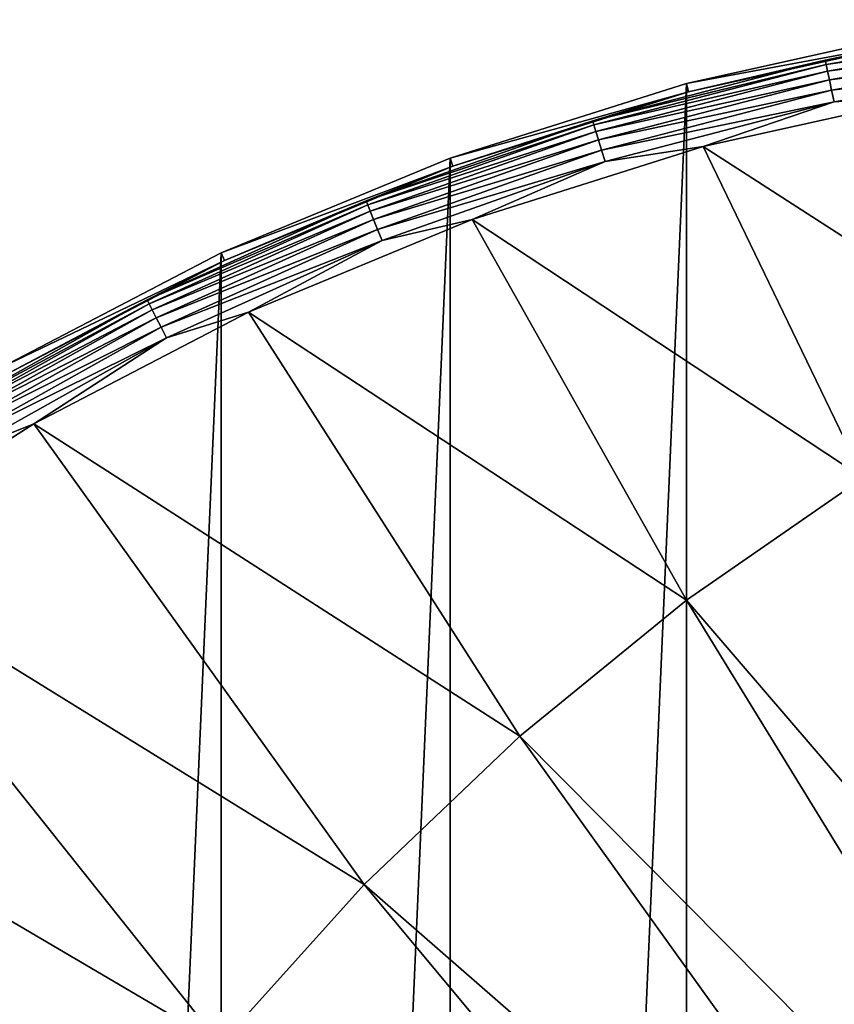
# Model space of a CAD drawing. Header units: metres. Extents: x -263 to 72, y -72 to 102.
# Tile 64 of 256: x -36 to -15, y 47 to 72. Entities that reach past the tile are written whole.
import ezdxf

# ---------------------------------------------------------------- set-up
doc = ezdxf.new("R2010")
doc.units = ezdxf.units.M
doc.layers.add('solid_FREE_STANDING_ONO_SW0004', color=7, linetype='CONTINUOUS')

msp = doc.modelspace()

# ---------------------------------------------------------------- linework, layer by layer
at = {"layer": 'solid_FREE_STANDING_ONO_SW0004'}
for points in [[(-15.220115, 70.621582, -874.272705), (-9.176156, 71.657921, -874.272705), (-12.551889, 71.185287, -874.593201)], [(-9.162323, 71.549904, -873.966553), (-9.176156, 71.657921, -874.272705), (-15.220115, 70.621582, -874.272705)], [(-12.589528, 71.398552, -887), (-18.764452, 70.029602, -887), (-12.551889, 71.185287, -874.593201)], [(-18.764444, -70.029602, -887), (-18.764452, 70.029602, -887), (-12.589528, 71.398552, -887)], [(-12.58952, -71.39856, -887), (-18.764444, -70.029602, -887), (-12.589528, 71.398552, -887)], [(-15.197171, 70.515121, -873.966553), (-9.162323, 71.549904, -873.966553), (-15.220115, 70.621582, -874.272705)], [(-9.14044, 71.379013, -873.690979), (-9.162323, 71.549904, -873.966553), (-15.197171, 70.515121, -873.966553)], [(-15.160875, 70.34671, -873.690979), (-9.14044, 71.379013, -873.690979), (-15.197171, 70.515121, -873.966553)], [(-9.111534, 71.153282, -873.459045), (-9.14044, 71.379013, -873.690979), (-15.160875, 70.34671, -873.690979)], [(-18.764452, 70.029602, -887), (-18.708332, 69.820442, -874.593201), (-12.551889, 71.185287, -874.593201)], [(-15.220115, 70.621582, -874.272705), (-12.551889, 71.185287, -874.593201), (-18.708332, 69.820442, -874.593201)], [(-15.112929, 70.124237, -873.459045), (-9.111534, 71.153282, -873.459045), (-15.160875, 70.34671, -873.690979)], [(-9.076961, 70.883293, -873.281555), (-9.111534, 71.153282, -873.459045), (-15.112929, 70.124237, -873.459045)], [(-15.055584, 69.858154, -873.281555), (-9.076961, 70.883293, -873.281555), (-15.112929, 70.124237, -873.459045)], [(-9.038343, 70.581726, -873.166809), (-9.076961, 70.883293, -873.281555), (-15.055584, 69.858154, -873.281555)], [(-21.154413, 69.076408, -874.272705), (-15.220115, 70.621582, -874.272705), (-18.708332, 69.820442, -874.593201)], [(-15.197171, 70.515121, -873.966553), (-15.220115, 70.621582, -874.272705), (-21.154413, 69.076408, -874.272705)], [(-14.99153, 69.560944, -873.166809), (-9.038343, 70.581726, -873.166809), (-15.055584, 69.858154, -873.281555)], [(-12.300635, 69.760635, -873.1203), (-9.038343, 70.581726, -873.166809), (-14.99153, 69.560944, -873.166809)], [(-21.122524, 68.972282, -873.966553), (-15.197171, 70.515121, -873.966553), (-21.154413, 69.076408, -874.272705)], [(-15.160875, 70.34671, -873.690979), (-15.197171, 70.515121, -873.966553), (-21.122524, 68.972282, -873.966553)], [(-21.072075, 68.807549, -873.690979), (-15.160875, 70.34671, -873.690979), (-21.122524, 68.972282, -873.966553)], [(-15.112929, 70.124237, -873.459045), (-15.160875, 70.34671, -873.690979), (-21.072075, 68.807549, -873.690979)], [(-21.005436, 68.589951, -873.459045), (-15.112929, 70.124237, -873.459045), (-21.072075, 68.807549, -873.690979)], [(-15.055584, 69.858154, -873.281555), (-15.112929, 70.124237, -873.459045), (-21.005436, 68.589951, -873.459045)], [(-18.764452, 70.029602, -887), (-24.7964, 68.127739, -887), (-18.708332, 69.820442, -874.593201)], [(-24.796396, -68.127739, -887), (-24.7964, 68.127739, -887), (-18.764452, 70.029602, -887)], [(-18.764444, -70.029602, -887), (-24.796396, -68.127739, -887), (-18.764452, 70.029602, -887)], [(-20.925732, 68.329689, -873.281555), (-15.055584, 69.858154, -873.281555), (-21.005436, 68.589951, -873.459045)], [(-14.99153, 69.560944, -873.166809), (-15.055584, 69.858154, -873.281555), (-20.925732, 68.329689, -873.281555)], [(-24.7964, 68.127739, -887), (-24.722393, 67.92421, -874.593201), (-18.708332, 69.820442, -874.593201)], [(-21.154413, 69.076408, -874.272705), (-18.708332, 69.820442, -874.593201), (-24.722393, 67.92421, -874.593201)], [(-18.333778, 68.423126, -873.1203), (-12.300635, 69.760635, -873.1203), (-14.99153, 69.560944, -873.166809)], [(-9.511369, 62.744457, -872.872498), (-12.300635, 69.760635, -873.1203), (-18.333778, 68.423126, -873.1203)], [(-20.836704, 68.038979, -873.166809), (-14.99153, 69.560944, -873.166809), (-20.925732, 68.329689, -873.281555)], [(-18.333778, 68.423126, -873.1203), (-14.99153, 69.560944, -873.166809), (-20.836704, 68.038979, -873.166809)], [(-26.936293, 67.033539, -874.272705), (-21.154413, 69.076408, -874.272705), (-24.722393, 67.92421, -874.593201)], [(-21.122524, 68.972282, -873.966553), (-21.154413, 69.076408, -874.272705), (-26.936293, 67.033539, -874.272705)], [(-26.895687, 66.932495, -873.966553), (-21.122524, 68.972282, -873.966553), (-26.936293, 67.033539, -874.272705)], [(-21.072075, 68.807549, -873.690979), (-21.122524, 68.972282, -873.966553), (-26.895687, 66.932495, -873.966553)], [(-26.831451, 66.772636, -873.690979), (-21.072075, 68.807549, -873.690979), (-26.895687, 66.932495, -873.966553)], [(-21.005436, 68.589951, -873.459045), (-21.072075, 68.807549, -873.690979), (-26.831451, 66.772636, -873.690979)], [(-26.746597, 66.561462, -873.459045), (-21.005436, 68.589951, -873.459045), (-26.831451, 66.772636, -873.690979)], [(-20.925732, 68.329689, -873.281555), (-21.005436, 68.589951, -873.459045), (-26.746597, 66.561462, -873.459045)], [(-26.645109, 66.308899, -873.281555), (-20.925732, 68.329689, -873.281555), (-26.746597, 66.561462, -873.459045)], [(-20.836704, 68.038979, -873.166809), (-20.925732, 68.329689, -873.281555), (-26.645109, 66.308899, -873.281555)], [(-24.227419, 66.56488, -873.1203), (-18.333778, 68.423126, -873.1203), (-20.836704, 68.038979, -873.166809)], [(-14.248089, 59.974712, -872.815674), (-18.333778, 68.423126, -873.1203), (-24.227419, 66.56488, -873.1203)], [(-9.511369, 62.744457, -872.872498), (-18.333778, 68.423126, -873.1203), (-14.248089, 59.974712, -872.815674)], [(-30.639791, -65.707329, -887), (-30.63979, 65.707329, -887), (-24.7964, 68.127739, -887)], [(-24.796396, -68.127739, -887), (-30.639791, -65.707329, -887), (-24.7964, 68.127739, -887)], [(-24.7964, 68.127739, -887), (-30.63979, 65.707329, -887), (-24.722393, 67.92421, -874.593201)], [(-30.63979, 65.707329, -887), (-30.548302, 65.51104, -874.593201), (-24.722393, 67.92421, -874.593201)], [(-26.936293, 67.033539, -874.272705), (-24.722393, 67.92421, -874.593201), (-30.548302, 65.51104, -874.593201)], [(-26.531748, 66.026794, -873.166809), (-20.836704, 68.038979, -873.166809), (-26.645109, 66.308899, -873.281555)], [(-24.227419, 66.56488, -873.1203), (-20.836704, 68.038979, -873.166809), (-26.531748, 66.026794, -873.166809)], [(-32.524097, 64.507698, -874.272705), (-26.936293, 67.033539, -874.272705), (-30.548302, 65.51104, -874.593201)], [(-26.895687, 66.932495, -873.966553), (-26.936293, 67.033539, -874.272705), (-32.524097, 64.507698, -874.272705)], [(-32.475067, 64.410454, -873.966553), (-26.895687, 66.932495, -873.966553), (-32.524097, 64.507698, -874.272705)], [(-26.831451, 66.772636, -873.690979), (-26.895687, 66.932495, -873.966553), (-32.475067, 64.410454, -873.966553)], [(-32.397507, 64.256615, -873.690979), (-26.831451, 66.772636, -873.690979), (-32.475067, 64.410454, -873.966553)], [(-26.746597, 66.561462, -873.459045), (-26.831451, 66.772636, -873.690979), (-32.397507, 64.256615, -873.690979)], [(-32.295048, 64.053406, -873.459045), (-26.746597, 66.561462, -873.459045), (-32.397507, 64.256615, -873.690979)], [(-26.645109, 66.308899, -873.281555), (-26.746597, 66.561462, -873.459045), (-32.295048, 64.053406, -873.459045)], [(-29.936695, 64.200043, -873.1203), (-24.227419, 66.56488, -873.1203), (-26.531748, 66.026794, -873.166809)], [(-18.757219, 56.848042, -872.761536), (-24.227419, 66.56488, -873.1203), (-29.936695, 64.200043, -873.1203)], [(-14.248089, 59.974712, -872.815674), (-24.227419, 66.56488, -873.1203), (-18.757219, 56.848042, -872.761536)], [(-32.172508, 63.81036, -873.281555), (-26.645109, 66.308899, -873.281555), (-32.295048, 64.053406, -873.459045)], [(-26.531748, 66.026794, -873.166809), (-26.645109, 66.308899, -873.281555), (-32.172508, 63.81036, -873.281555)], [(-32.035629, 63.538883, -873.166809), (-26.531748, 66.026794, -873.166809), (-32.172508, 63.81036, -873.281555)], [(-29.936695, 64.200043, -873.1203), (-26.531748, 66.026794, -873.166809), (-32.035629, 63.538883, -873.166809)], [(-36.250072, -62.786797, -887), (-36.250069, 62.7868, -887), (-30.63979, 65.707329, -887)], [(-30.639791, -65.707329, -887), (-36.250072, -62.786797, -887), (-30.63979, 65.707329, -887)], [(-30.63979, 65.707329, -887), (-36.250069, 62.7868, -887), (-30.548302, 65.51104, -874.593201)], [(-36.250069, 62.7868, -887), (-36.14172, 62.599293, -874.593201), (-30.548302, 65.51104, -874.593201)], [(-32.524097, 64.507698, -874.272705), (-30.548302, 65.51104, -874.593201), (-36.14172, 62.599293, -874.593201)], [(-37.877563, 61.517071, -874.272705), (-32.524097, 64.507698, -874.272705), (-36.14172, 62.599293, -874.593201)], [(-32.475067, 64.410454, -873.966553), (-32.524097, 64.507698, -874.272705), (-37.877563, 61.517071, -874.272705)], [(-37.820465, 61.424335, -873.966553), (-32.475067, 64.410454, -873.966553), (-37.877563, 61.517071, -874.272705)], [(-32.397507, 64.256615, -873.690979), (-32.475067, 64.410454, -873.966553), (-37.820465, 61.424335, -873.966553)], [(-37.730133, 61.277634, -873.690979), (-32.397507, 64.256615, -873.690979), (-37.820465, 61.424335, -873.966553)], [(-32.295048, 64.053406, -873.459045), (-32.397507, 64.256615, -873.690979), (-37.730133, 61.277634, -873.690979)], [(-37.610813, 61.083843, -873.459045), (-32.295048, 64.053406, -873.459045), (-37.730133, 61.277634, -873.690979)], [(-32.172508, 63.81036, -873.281555), (-32.295048, 64.053406, -873.459045), (-37.610813, 61.083843, -873.459045)], [(-35.418156, 61.346603, -873.1203), (-29.936695, 64.200043, -873.1203), (-32.035629, 63.538883, -873.166809)], [(-23.011923, 53.383057, -872.710449), (-29.936695, 64.200043, -873.1203), (-35.418156, 61.346603, -873.1203)], [(-18.757219, 56.848042, -872.761536), (-29.936695, 64.200043, -873.1203), (-23.011923, 53.383057, -872.710449)], [(-37.468102, 60.852062, -873.281555), (-32.172508, 63.81036, -873.281555), (-37.610813, 61.083843, -873.459045)], [(-32.035629, 63.538883, -873.166809), (-32.172508, 63.81036, -873.281555), (-37.468102, 60.852062, -873.281555)], [(-37.308697, 60.59317, -873.166809), (-32.035629, 63.538883, -873.166809), (-37.468102, 60.852062, -873.281555)], [(-35.418156, 61.346603, -873.1203), (-32.035629, 63.538883, -873.166809), (-37.308697, 60.59317, -873.166809)], [(-40.630077, 58.026272, -873.1203), (-35.418156, 61.346603, -873.1203), (-37.308697, 60.59317, -873.166809)], [(-26.986883, 49.60038, -872.66272), (-35.418156, 61.346603, -873.1203), (-40.630077, 58.026272, -873.1203)], [(-23.011923, 53.383057, -872.710449), (-35.418156, 61.346603, -873.1203), (-26.986883, 49.60038, -872.66272)], [(-14.248089, 59.974712, -872.815674), (-18.757219, 56.848042, -872.761536), (-3.242105, 38.789471, -872.244263)], [(-30.65844, 45.522518, -872.618652), (-40.630077, 58.026272, -873.1203), (-45.532791, 54.264317, -873.1203)], [(-26.986883, 49.60038, -872.66272), (-40.630077, 58.026272, -873.1203), (-30.65844, 45.522518, -872.618652)], [(-18.757219, 56.848042, -872.761536), (-23.011923, 53.383057, -872.710449), (-6.249851, 36.491913, -872.20813)], [(-18.757219, 56.848042, -872.761536), (-6.249851, 36.491913, -872.20813), (-3.242105, 38.789471, -872.244263)], [(-34.004745, 41.17374, -872.578491), (-45.532791, 54.264317, -873.1203), (-50.088985, 50.089371, -873.1203)], [(-30.65844, 45.522518, -872.618652), (-45.532791, 54.264317, -873.1203), (-34.004745, 41.17374, -872.578491)], [(-23.011923, 53.383057, -872.710449), (-26.986883, 49.60038, -872.66272), (-9.064711, 33.961685, -872.174377)], [(-23.011923, 53.383057, -872.710449), (-9.064711, 33.961685, -872.174377), (-6.249851, 36.491913, -872.20813)], [(-34.004745, 41.17374, -872.578491), (-50.088985, 50.089371, -873.1203), (-37.005882, 36.579929, -872.542419)], [(-26.986883, 49.60038, -872.66272), (-30.65844, 45.522518, -872.618652), (-11.668737, 31.214928, -872.143066)], [(-26.986883, 49.60038, -872.66272), (-11.668737, 31.214928, -872.143066), (-9.064711, 33.961685, -872.174377)]]:
    msp.add_3dface(points, dxfattribs=at)

doc.saveas('drawing.dxf')
